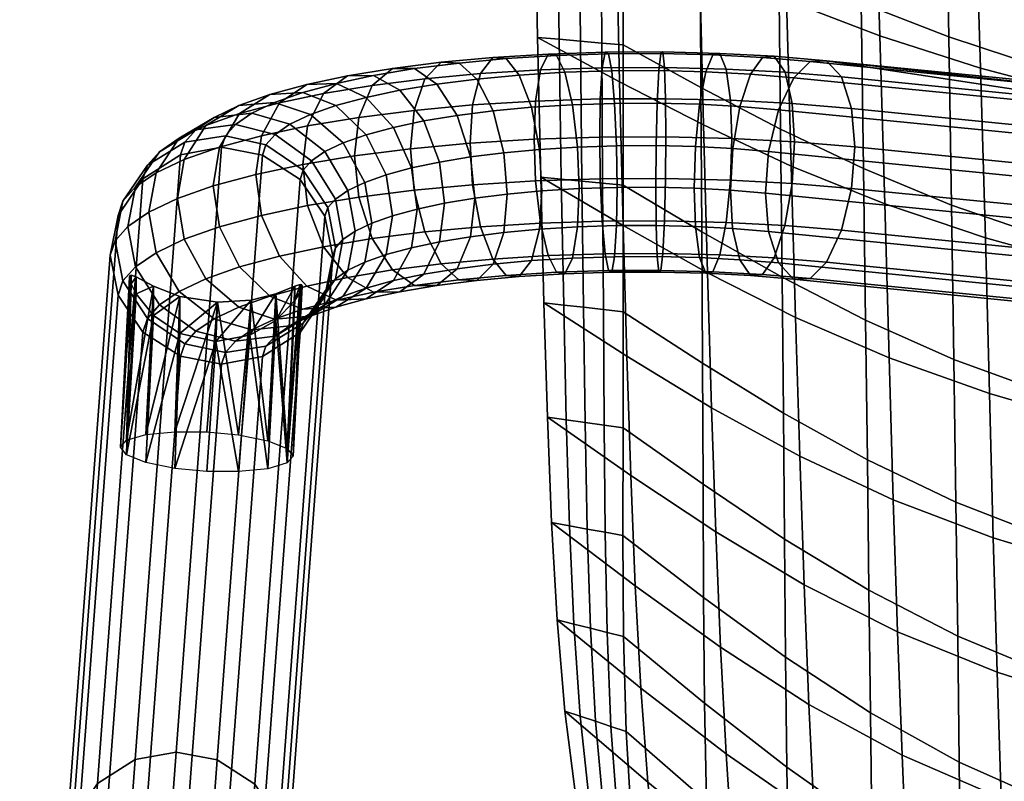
# Model space of a CAD drawing. Header units: millimetres. Extents: x -272 to 272, y -207 to 348.
# Tile 2 of 256: x -262 to -182, y -130 to -68. Entities that reach past the tile are written whole.
import ezdxf

# ---------------------------------------------------------------- set-up
doc = ezdxf.new("R2010")
doc.units = ezdxf.units.MM
for name, color, linetype in [('LDS nozky', 250, 'Continuous'), ('LDS podnoz', 7, 'Continuous'), ('LDS ram', 7, 'Continuous'), ('LDS ram lem', 7, 'Continuous')]:
    doc.layers.add(name, color=color, linetype=linetype)

msp = doc.modelspace()

# ---------------------------------------------------------------- meshes
at = {"layer": 'LDS nozky'}
mesh = msp.add_polyface(dxfattribs=at)
corners = [(-252.973, -88.739, 358.768), (-252.976, -89.453, 355.966), (-253.081, -89.141, 356.625), (-252.575, -88.887, 360.166), (-252.582, -90.24, 354.792), (-251.168, -92.004, 352.963), (-251.162, -89.641, 362.577), (-239.74, -89.629, 360.333), (-239.738, -90.8, 354.916), (-241.276, -92.396, 353.055), (-239.294, -90.089, 356.114), (-239.176, -89.511, 358.215), (-239.175, -89.815, 356.783), (-239.296, -89.487, 358.941), (-253.116, -88.912, 357.323), (-253.079, -88.778, 358.043), (-249.029, -90.454, 364.292), (-246.006, -90.932, 364.972), (-249.031, -93.455, 351.778), (-239.135, -89.619, 357.489), (-241.282, -90.249, 362.719), (-105.585, -88.708, 425.714), (-105.216, -88.541, 430.698), (-105.754, -85.863, 430.647), (-106.123, -86.031, 425.664), (-104.066, -90.978, 425.678), (-103.697, -90.81, 430.661), (-92.162, -86.031, 424.628), (-91.792, -85.863, 429.612), (-92.317, -88.54, 429.741), (-92.686, -88.708, 424.757), (-93.824, -90.81, 429.929), (-94.194, -90.978, 424.946), (-95.573, -86.093, 423.021), (-99.327, -86.115, 422.654), (-95.859, -84.672, 422.994), (-95.852, -87.515, 423.09), (-96.652, -88.72, 423.189), (-97.853, -89.525, 423.306), (-99.27, -89.808, 423.42), (-100.689, -89.525, 423.516), (-101.894, -88.72, 423.578), (-102.7, -87.515, 423.598), (-102.986, -86.093, 423.571), (-102.707, -84.672, 423.502), (-92.162, -86.031, 424.628), (-92.686, -88.708, 424.757), (-94.194, -90.978, 424.946), (-96.455, -92.494, 425.164), (-99.125, -93.027, 425.38), (-101.798, -92.495, 425.561), (-104.066, -90.978, 425.678), (-105.585, -88.708, 425.714), (-106.123, -86.031, 425.664)]
mesh.append_faces([[corners[k] for k in face] for face in [(0, 1, 2, 2), (1, 3, 4, 4), (5, 4, 6, 6), (7, 8, 9, 9), (10, 11, 12, 12), (8, 13, 10, 10), (2, 14, 15, 15), (2, 15, 0, 0), (1, 0, 3, 3), (6, 16, 5, 5), (17, 18, 16, 16), (4, 3, 6, 6), (19, 12, 11, 11), (11, 10, 13, 13), (7, 9, 20, 20), (13, 8, 7, 7), (21, 22, 23, 24), (25, 26, 22, 21), (27, 28, 29, 30), (30, 29, 31, 32), (33, 34, 35, 35), (36, 34, 33, 33), (37, 34, 36, 36), (38, 34, 37, 37), (39, 34, 38, 38), (40, 34, 39, 39), (41, 34, 40, 40), (42, 34, 41, 41), (43, 34, 42, 42), (44, 34, 43, 43), (33, 45, 46, 36), (37, 47, 48, 38), (36, 46, 47, 37), (38, 48, 49, 39), (40, 50, 51, 41), (42, 52, 53, 43), (41, 51, 52, 42), (50, 40, 39, 49)]])
mesh = msp.add_polyface(dxfattribs=at)
corners = [(-257.634, -151.629, 89.153), (-258.507, -164.837, 93.726), (-257.738, -151.317, 89.811), (-257.773, -151.088, 90.51), (-257.63, -150.914, 91.954), (-257.737, -150.954, 91.23), (-257.232, -151.063, 93.353), (-258.016, -164.275, 96.241), (-255.819, -151.817, 95.764), (-250.782, -156.287, 84.541), (-253.688, -155.63, 84.964), (-250.663, -153.107, 98.159), (-255.825, -154.18, 86.15), (-253.686, -152.63, 97.478), (-257.63, -150.914, 91.954), (-257.634, -151.629, 89.153), (-257.738, -151.317, 89.811), (-257.232, -151.063, 93.353), (-257.24, -152.416, 87.978), (-255.819, -151.817, 95.764), (-257.773, -151.088, 90.51), (-257.737, -150.954, 91.23), (-245.939, -152.424, 95.906), (-248.024, -155.779, 85.066), (-247.924, -152.932, 97.433), (-253.079, -88.778, 358.043), (-253.116, -88.912, 357.323), (-253.849, -102.661, 360.54), (-252.976, -89.453, 355.966), (-253.081, -89.141, 356.625), (-252.973, -88.739, 358.768), (-252.575, -88.887, 360.166), (-253.359, -102.099, 363.055), (-251.162, -89.641, 362.577), (-253.359, -103.273, 358.037), (-252.582, -90.24, 354.792), (-251.168, -92.004, 352.963), (-251.802, -101.637, 365.384), (-249.029, -90.454, 364.292), (-249.432, -101.402, 366.93), (-249.432, -104.367, 354.255), (-249.031, -93.455, 351.778), (-246.125, -94.111, 351.355), (-246.006, -90.932, 364.972), (-251.802, -103.892, 355.745), (-246.859, -104.609, 353.807), (-249.031, -93.455, 351.778), (-251.168, -92.004, 352.963), (-249.029, -90.454, 364.292)]
mesh.append_faces([[corners[k] for k in face] for face in [(0, 1, 2, 2), (2, 1, 3, 3), (1, 4, 5, 5), (6, 7, 8, 8), (9, 10, 11, 11), (10, 12, 13, 13), (14, 15, 16, 16), (15, 17, 18, 18), (12, 18, 19, 19), (16, 20, 21, 21), (16, 21, 14, 14), (15, 14, 17, 17), (19, 13, 12, 12), (11, 10, 13, 13), (18, 17, 19, 19), (22, 23, 24, 24), (9, 11, 24, 24), (25, 26, 27, 27), (28, 27, 29, 29), (29, 27, 26, 26), (27, 30, 25, 25), (31, 32, 33, 33), (31, 30, 32, 32), (34, 35, 36, 36), (35, 34, 28, 28), (37, 38, 33, 33), (38, 37, 39, 39), (40, 41, 42, 42), (32, 30, 27, 27), (37, 33, 32, 32), (43, 38, 39, 39), (27, 28, 34, 34), (34, 36, 44, 44), (41, 40, 44, 44), (42, 45, 40, 40), (36, 41, 44, 44), (46, 47, 48, 48)]])
mesh = msp.add_polyface(dxfattribs=at)
corners = [(-244.397, -151.804, 93.519), (-244.395, -152.976, 88.102), (-245.933, -154.572, 86.241), (-248.024, -155.779, 85.066), (-245.939, -152.424, 95.906), (-243.951, -152.265, 89.3), (-243.834, -151.687, 91.402), (-243.832, -151.99, 89.969), (-243.953, -151.662, 92.127), (-243.792, -151.795, 90.675), (-239.868, -103.368, 360.705), (-239.175, -89.815, 356.783), (-239.135, -89.619, 357.489), (-239.176, -89.511, 358.215), (-239.296, -89.487, 358.941), (-239.738, -90.8, 354.916), (-240.359, -103.93, 358.191), (-241.276, -92.396, 353.055), (-239.294, -90.089, 356.114), (-239.74, -89.629, 360.333), (-240.359, -102.756, 363.208), (-241.282, -90.249, 362.719), (-243.267, -90.756, 364.247), (-241.916, -102.137, 365.501), (-243.366, -93.603, 351.88), (-241.916, -104.392, 355.862), (-246.859, -104.609, 353.807), (-246.125, -94.111, 351.355), (-244.286, -104.627, 354.316), (-244.286, -101.662, 366.991), (-246.006, -90.932, 364.972), (-246.859, -101.42, 367.439), (-249.432, -101.402, 366.93), (-246.125, -94.111, 351.355), (-249.031, -93.455, 351.778), (-246.006, -90.932, 364.972), (-241.276, -92.396, 353.055), (-243.366, -93.603, 351.88), (-241.282, -90.249, 362.719), (-243.267, -90.756, 364.247), (-101.798, -92.495, 425.561), (-101.428, -92.327, 430.544), (-103.697, -90.81, 430.661), (-104.066, -90.978, 425.678), (-99.125, -93.027, 425.38), (-98.755, -92.859, 430.364), (-94.194, -90.978, 424.946), (-93.824, -90.81, 429.929), (-96.085, -92.327, 430.148), (-96.455, -92.494, 425.164)]
mesh.append_faces([[corners[k] for k in face] for face in [(0, 1, 2, 2), (2, 3, 4, 4), (5, 6, 7, 7), (1, 8, 5, 5), (9, 7, 6, 6), (6, 5, 8, 8), (0, 2, 4, 4), (8, 1, 0, 0), (10, 11, 12, 12), (10, 13, 14, 14), (12, 13, 10, 10), (15, 16, 17, 17), (18, 16, 15, 15), (19, 20, 14, 14), (20, 19, 21, 21), (22, 23, 21, 21), (11, 10, 18, 18), (24, 17, 25, 25), (20, 10, 14, 14), (26, 27, 28, 28), (25, 28, 24, 24), (25, 17, 16, 16), (16, 18, 10, 10), (23, 22, 29, 29), (22, 30, 29, 29), (20, 21, 23, 23), (31, 29, 30, 30), (32, 31, 30, 30), (28, 27, 24, 24), (33, 34, 35, 35), (36, 37, 38, 38), (33, 39, 37, 37), (38, 37, 39, 39), (33, 35, 39, 39), (40, 41, 42, 43), (44, 45, 41, 40), (46, 47, 48, 49), (49, 48, 45, 44)]])
at = {"layer": 'LDS podnoz'}
mesh = msp.add_polyface(dxfattribs=at)
corners = [(-225.521, -79.178, 448.318), (-225.18, -82.525, 448.552), (-227.621, -82.93, 446.814), (-228.024, -79.593, 446.536), (-222.816, -78.835, 449.792), (-222.542, -82.19, 449.989), (-223.687, -75.454, 450.858), (-226.604, -75.824, 449.268), (-225.013, -72.878, 453.079), (-228.252, -73.289, 451.314), (-223.717, -71.136, 460.558), (-222.648, -71.232, 457.361), (-226.452, -71.586, 455.842), (-227.892, -71.524, 458.891), (-224.702, -72.433, 463.826), (-229.218, -72.853, 462.022), (-219.948, -78.568, 450.938), (-219.744, -81.93, 451.107), (-220.594, -75.166, 452.093), (-221.579, -72.559, 454.451), (-219.228, -70.859, 461.75), (-218.557, -70.979, 458.447), (-219.845, -72.133, 465.115), (-220.251, -74.659, 467.718), (-225.348, -74.974, 466.365), (-220.379, -77.745, 469.073), (-225.552, -78.065, 467.699), (-220.251, -81.112, 469.222), (-225.349, -81.427, 467.868), (-219.846, -84.529, 468.002), (-224.702, -84.829, 466.713), (-216.736, -81.745, 451.905), (-216.864, -84.831, 453.259), (-219.948, -85.021, 452.441), (-216.864, -78.378, 451.756), (-217.269, -74.961, 452.975), (-217.887, -72.331, 455.431), (-214.621, -70.71, 462.389), (-214.36, -70.844, 459.029), (-214.862, -71.972, 465.806), (-215.02, -74.49, 468.444), (-215.07, -77.574, 469.809), (-215.021, -80.943, 469.947), (-214.863, -84.368, 468.694), (-213.65, -81.645, 452.333), (-213.7, -84.729, 453.698), (-213.7, -78.276, 452.195), (-213.857, -74.851, 453.449), (-214.098, -72.209, 455.956), (-209.709, -77.554, 469.896), (-209.738, -74.471, 468.529), (-209.738, -80.924, 470.032), (-209.83, -84.35, 468.775)]
mesh.append_faces([[corners[k] for k in face] for face in [(0, 1, 2, 3), (4, 5, 1, 0), (6, 4, 0, 7), (8, 6, 7, 9), (10, 11, 12, 13), (14, 10, 13, 15), (16, 17, 5, 4), (18, 16, 4, 6), (19, 18, 6, 8), (11, 19, 8, 12), (20, 21, 11, 10), (22, 20, 10, 14), (23, 22, 14, 24), (25, 23, 24, 26), (27, 25, 26, 28), (29, 27, 28, 30), (31, 32, 33, 17), (34, 31, 17, 16), (35, 34, 16, 18), (36, 35, 18, 19), (21, 36, 19, 11), (37, 38, 21, 20), (39, 37, 20, 22), (40, 39, 22, 23), (41, 40, 23, 25), (42, 41, 25, 27), (43, 42, 27, 29), (44, 45, 32, 31), (46, 44, 31, 34), (47, 46, 34, 35), (48, 47, 35, 36), (38, 48, 36, 21), (49, 50, 40, 41), (51, 49, 41, 42), (52, 51, 42, 43)]])
mesh = msp.add_polyface(dxfattribs=at)
corners = [(-209.968, -70.693, 462.464), (-210.12, -70.828, 459.098), (-214.36, -70.844, 459.029), (-214.621, -70.71, 462.389), (-209.829, -71.954, 465.887), (-214.862, -71.972, 465.806), (-209.738, -74.471, 468.529), (-215.02, -74.49, 468.444), (-210.533, -81.634, 452.383), (-210.504, -84.717, 453.75), (-213.7, -84.729, 453.698), (-213.65, -81.645, 452.333), (-210.504, -78.264, 452.247), (-213.7, -78.276, 452.195), (-210.412, -74.838, 453.504), (-213.857, -74.851, 453.449), (-210.272, -72.195, 456.018), (-214.098, -72.209, 455.956), (-205.342, -70.807, 461.975), (-205.905, -70.933, 458.652), (-204.825, -72.077, 465.358), (-204.485, -74.601, 467.974), (-204.378, -77.686, 469.332), (-209.709, -77.554, 469.896), (-204.485, -81.054, 469.477), (-209.738, -80.924, 470.032), (-204.826, -84.473, 468.246), (-209.83, -84.35, 468.775), (-207.433, -81.71, 452.056), (-207.326, -84.795, 453.414), (-207.326, -78.342, 451.911), (-206.985, -74.923, 453.142), (-206.467, -72.289, 455.616), (-200.95, -71.042, 460.969), (-201.902, -71.147, 457.735), (-200.073, -72.331, 464.27), (-199.497, -74.867, 466.831), (-199.316, -77.957, 468.172), (-199.498, -81.32, 468.335), (-200.074, -84.727, 467.157), (-204.49, -81.867, 451.382), (-204.309, -84.957, 452.723), (-204.308, -78.504, 451.219), (-203.732, -75.097, 452.397), (-202.854, -72.482, 454.788), (-196.714, -71.396, 459.453), (-198.042, -71.469, 456.354), (-201.652, -82.104, 450.366), (-201.399, -85.199, 451.682), (-200.594, -75.359, 451.274), (-201.398, -78.747, 450.178), (-199.371, -72.773, 453.542)]
mesh.append_faces([[corners[k] for k in face] for face in [(0, 1, 2, 3), (4, 0, 3, 5), (6, 4, 5, 7), (8, 9, 10, 11), (12, 8, 11, 13), (14, 12, 13, 15), (16, 14, 15, 17), (1, 16, 17, 2), (18, 19, 1, 0), (20, 18, 0, 4), (21, 20, 4, 6), (22, 21, 6, 23), (24, 22, 23, 25), (26, 24, 25, 27), (28, 29, 9, 8), (30, 28, 8, 12), (31, 30, 12, 14), (32, 31, 14, 16), (19, 32, 16, 1), (33, 34, 19, 18), (35, 33, 18, 20), (36, 35, 20, 21), (37, 36, 21, 22), (38, 37, 22, 24), (39, 38, 24, 26), (40, 41, 29, 28), (42, 40, 28, 30), (43, 42, 30, 31), (44, 43, 31, 32), (34, 44, 32, 19), (33, 45, 46, 34), (40, 47, 48, 41), (43, 49, 50, 42), (34, 46, 51, 44), (44, 51, 49, 43), (42, 50, 47, 40)]])
mesh = msp.add_polyface(dxfattribs=at)
corners = [(-238.391, -79.495, 433.511), (-236.454, -82.583, 433.703), (-237.065, -83.272, 430.744), (-239.05, -80.238, 430.32), (-237.302, -78.753, 436.695), (-235.444, -81.895, 436.657), (-234.064, -81.24, 439.465), (-233.513, -84.537, 439.917), (-234.858, -85.175, 437.178), (-235.815, -78.047, 439.723), (-238.48, -75.758, 440.716), (-240.131, -76.542, 437.353), (-232.337, -80.63, 442.084), (-231.827, -83.941, 442.472), (-233.952, -77.389, 442.547), (-236.411, -75.028, 443.851), (-230.288, -80.073, 444.474), (-229.829, -83.399, 444.802), (-231.743, -76.789, 445.124), (-233.959, -74.361, 446.712), (-236.364, -73.229, 448.787), (-239.081, -73.967, 445.617), (-235.474, -72.628, 454.152), (-233.361, -72.592, 451.523), (-238.769, -73.328, 451.149), (-237.42, -74.047, 456.895), (-240.985, -74.803, 453.647), (-228.024, -79.593, 446.536), (-227.621, -82.93, 446.814), (-229.302, -76.271, 447.348), (-231.248, -73.786, 449.182), (-231.831, -72.024, 456.745), (-230.041, -72.041, 453.886), (-233.479, -73.393, 459.701), (-234.561, -75.982, 462.035), (-238.698, -76.668, 459.091), (-234.903, -79.088, 463.305), (-239.101, -79.784, 460.316), (-234.562, -82.435, 463.539), (-238.698, -83.121, 460.594), (-226.604, -75.824, 449.268), (-225.521, -79.178, 448.318), (-228.252, -73.289, 451.314), (-227.892, -71.524, 458.891), (-226.452, -71.586, 455.842), (-229.218, -72.853, 462.022), (-230.089, -75.415, 464.472), (-230.364, -78.512, 465.778), (-230.09, -81.868, 465.975), (-225.013, -72.878, 453.079), (-225.348, -74.974, 466.365), (-224.702, -72.433, 463.826), (-225.552, -78.065, 467.699), (-225.349, -81.427, 467.868), (-224.702, -84.829, 466.713), (-229.219, -85.249, 464.909)]
mesh.append_faces([[corners[k] for k in face] for face in [(0, 1, 2, 3), (4, 5, 1, 0), (6, 7, 8, 5), (9, 6, 5, 4), (10, 9, 4, 11), (12, 13, 7, 6), (14, 12, 6, 9), (15, 14, 9, 10), (16, 17, 13, 12), (18, 16, 12, 14), (19, 18, 14, 15), (20, 19, 15, 21), (22, 23, 20, 24), (25, 22, 24, 26), (27, 28, 17, 16), (29, 27, 16, 18), (30, 29, 18, 19), (23, 30, 19, 20), (31, 32, 23, 22), (33, 31, 22, 25), (34, 33, 25, 35), (36, 34, 35, 37), (38, 36, 37, 39), (40, 41, 27, 29), (42, 40, 29, 30), (32, 42, 30, 23), (43, 44, 32, 31), (45, 43, 31, 33), (46, 45, 33, 34), (47, 46, 34, 36), (48, 47, 36, 38), (44, 49, 42, 32), (50, 51, 45, 46), (52, 50, 46, 47), (53, 52, 47, 48), (54, 53, 48, 55)]])
mesh = msp.add_polyface(dxfattribs=at)
corners = [(-199.497, -74.867, 466.831), (-194.687, -75.269, 465.111), (-195.491, -72.714, 462.63), (-200.073, -72.331, 464.27), (-196.714, -71.396, 459.453), (-200.95, -71.042, 460.969), (-199.498, -81.32, 468.335), (-194.688, -81.722, 466.614), (-194.434, -78.364, 466.426), (-199.316, -77.957, 468.172), (-200.074, -84.727, 467.157), (-195.492, -85.11, 465.518), (-176.678, -73.593, 447.247), (-198.042, -71.469, 456.354), (-174.127, -74.838, 453.523), (-173.07, -80.488, 457.319), (-173.323, -77.393, 456.003), (-173.324, -83.846, 457.507), (-174.128, -87.234, 456.411), (-198.044, -89, 460.438), (-176.68, -91.123, 451.331), (-175.352, -89.82, 454.143), (-196.716, -87.696, 463.25), (-199.373, -89.072, 457.339), (-178.009, -91.196, 448.232), (-201.399, -85.199, 451.682), (-180.035, -87.323, 442.575), (-179.232, -89.879, 445.055), (-200.596, -87.755, 454.162), (-201.652, -82.104, 450.366), (-180.288, -84.228, 441.259), (-153.988, -91.944, 445.036), (-152.764, -89.358, 447.304), (-155.316, -93.247, 442.224), (-201.398, -78.747, 450.178), (-180.034, -80.871, 441.071), (-200.594, -75.359, 451.274), (-179.23, -77.483, 442.167), (-178.007, -74.897, 444.435), (-199.371, -72.773, 453.542), (-157.868, -92.003, 435.948), (-156.645, -93.32, 439.125), (-158.924, -86.352, 432.152), (-158.671, -89.448, 433.468), (-158.671, -82.995, 431.964), (-156.643, -77.021, 435.328), (-157.867, -79.607, 433.06), (-155.314, -75.717, 438.14), (-175.35, -73.52, 450.346), (-153.986, -75.644, 441.239)]
mesh.append_faces([[corners[k] for k in face] for face in [(0, 1, 2, 3), (3, 2, 4, 5), (6, 7, 8, 9), (10, 11, 7, 6), (9, 8, 1, 0), (12, 13, 4, 4), (14, 4, 2, 2), (8, 15, 16, 1), (7, 17, 15, 8), (1, 16, 14, 2), (11, 18, 17, 7), (19, 20, 21, 22), (23, 24, 20, 19), (25, 26, 27, 28), (29, 30, 26, 25), (28, 27, 24, 23), (21, 31, 32, 18), (20, 33, 31, 21), (34, 35, 30, 29), (36, 37, 35, 34), (13, 12, 38, 39), (39, 38, 37, 36), (22, 21, 18, 11), (27, 40, 41, 24), (33, 20, 24, 41), (30, 42, 43, 26), (35, 44, 42, 30), (38, 45, 46, 37), (12, 47, 45, 38), (37, 46, 44, 35), (26, 43, 40, 27), (12, 4, 48, 48), (12, 48, 49, 49), (14, 48, 4, 4), (14, 49, 48, 48)]])
mesh = msp.add_polyface(dxfattribs=at)
corners = [(-247.745, -76.98, 435.47), (-244.543, -76.558, 434.5), (-245.353, -77.472, 430.574), (-248.635, -77.984, 431.161), (-250.694, -78.755, 436.686), (-251.657, -79.841, 432.025), (-252.632, -81.61, 437.878), (-253.642, -82.75, 432.986), (-241.34, -77.366, 433.817), (-238.391, -79.495, 433.511), (-239.05, -80.238, 430.32), (-242.072, -78.191, 430.274), (-246.275, -75.979, 439.77), (-243.203, -75.645, 438.418), (-249.104, -77.671, 441.337), (-250.962, -80.472, 442.76), (-251.548, -83.645, 443.743), (-253.242, -84.8, 438.788), (-240.131, -76.542, 437.353), (-237.302, -78.753, 436.695), (-244.267, -75.026, 443.858), (-241.373, -74.777, 442.143), (-246.932, -76.641, 445.76), (-248.682, -79.391, 447.402), (-249.234, -82.547, 448.454), (-238.48, -75.758, 440.716), (-241.752, -74.138, 447.67), (-239.081, -73.967, 445.617), (-244.211, -75.68, 449.884), (-245.826, -78.382, 451.732), (-246.336, -81.524, 452.847), (-236.411, -75.028, 443.851), (-238.769, -73.328, 451.149), (-236.364, -73.229, 448.787), (-240.985, -74.803, 453.647), (-242.44, -77.462, 455.681), (-242.899, -80.59, 456.856), (-242.44, -83.915, 457.185), (-245.827, -84.835, 453.235), (-238.698, -76.668, 459.091), (-237.42, -74.047, 456.895), (-239.101, -79.784, 460.316), (-238.698, -83.121, 460.594), (-248.984, -79.005, 426.78), (-245.672, -78.403, 426.581), (-254.039, -83.909, 428.011), (-252.035, -80.946, 427.285), (-239.309, -80.995, 427.074), (-237.065, -83.272, 430.744), (-237.305, -83.974, 427.734), (-242.36, -79.031, 426.67)]
mesh.append_faces([[corners[k] for k in face] for face in [(0, 1, 2, 3), (4, 0, 3, 5), (6, 4, 5, 7), (8, 9, 10, 11), (1, 8, 11, 2), (12, 13, 1, 0), (14, 12, 0, 4), (15, 14, 4, 6), (16, 15, 6, 17), (18, 19, 9, 8), (13, 18, 8, 1), (20, 21, 13, 12), (22, 20, 12, 14), (23, 22, 14, 15), (24, 23, 15, 16), (21, 25, 18, 13), (26, 27, 21, 20), (28, 26, 20, 22), (29, 28, 22, 23), (30, 29, 23, 24), (27, 31, 25, 21), (32, 33, 27, 26), (34, 32, 26, 28), (35, 34, 28, 29), (36, 35, 29, 30), (37, 36, 30, 38), (39, 40, 34, 35), (41, 39, 35, 36), (42, 41, 36, 37), (43, 3, 2, 44), (45, 7, 5, 46), (46, 5, 3, 43), (47, 10, 48, 49), (44, 2, 11, 50), (50, 11, 10, 47)]])
mesh = msp.add_polyface(dxfattribs=at)
corners = [(-252.648, -127.922, 216.868), (-249.336, -127.319, 216.669), (-253, -176.235, 6.757), (-256.312, -176.838, 6.956), (-255.699, -129.862, 217.373), (-259.363, -178.778, 7.461), (-257.703, -132.825, 218.099), (-261.367, -181.741, 8.187), (-258.335, -136.049, 218.861), (-261.999, -184.965, 8.949), (-257.703, -139.278, 219.602), (-261.367, -188.194, 9.69), (-255.699, -142.257, 220.262), (-259.363, -191.173, 10.35), (-252.648, -144.221, 220.666), (-256.312, -193.137, 10.754), (-249.336, -144.849, 220.755), (-253, -193.765, 10.843), (-246.024, -144.247, 220.556), (-249.688, -193.162, 10.644), (-242.973, -142.307, 220.051), (-246.637, -191.222, 10.139), (-240.969, -139.343, 219.325), (-244.633, -188.259, 9.413), (-240.337, -136.119, 218.563), (-244.001, -185.035, 8.651), (-240.969, -132.89, 217.822), (-244.633, -181.806, 7.91), (-242.973, -129.911, 217.162), (-246.637, -178.827, 7.25), (-246.024, -127.947, 216.758), (-249.688, -176.863, 6.846), (-248.984, -79.005, 426.78), (-245.672, -78.403, 426.581), (-254.039, -83.909, 428.011), (-252.035, -80.946, 427.285), (-254.039, -90.362, 429.514), (-254.671, -87.133, 428.773), (-248.984, -95.305, 430.578), (-252.035, -93.341, 430.174), (-242.36, -95.331, 430.468), (-245.672, -95.933, 430.667), (-237.305, -90.427, 429.237), (-239.309, -93.391, 429.963), (-237.305, -83.974, 427.734), (-236.673, -87.203, 428.475), (-242.36, -79.031, 426.67), (-239.309, -80.995, 427.074), (-241.34, -93.665, 437.615), (-244.543, -94.088, 438.585), (-245.353, -95.003, 434.659), (-242.072, -94.491, 434.072), (-248.635, -94.284, 434.96)]
mesh.append_faces([[corners[k] for k in face] for face in [(0, 1, 2, 3), (4, 0, 3, 5), (6, 4, 5, 7), (8, 6, 7, 9), (10, 8, 9, 11), (12, 10, 11, 13), (14, 12, 13, 15), (16, 14, 15, 17), (18, 16, 17, 19), (20, 18, 19, 21), (22, 20, 21, 23), (24, 22, 23, 25), (26, 24, 25, 27), (28, 26, 27, 29), (30, 28, 29, 31), (1, 30, 31, 2), (0, 32, 33, 1), (6, 34, 35, 4), (4, 35, 32, 0), (10, 36, 37, 8), (14, 38, 39, 12), (12, 39, 36, 10), (8, 37, 34, 6), (18, 40, 41, 16), (22, 42, 43, 20), (20, 43, 40, 18), (26, 44, 45, 24), (30, 46, 47, 28), (1, 33, 46, 30), (28, 47, 44, 26), (24, 45, 42, 22), (16, 41, 38, 14), (48, 49, 50, 51), (41, 50, 52, 38), (40, 51, 50, 41)]])
mesh = msp.add_polyface(dxfattribs=at)
corners = [(-253.242, -84.8, 438.788), (-252.632, -81.61, 437.878), (-253.642, -82.75, 432.986), (-254.268, -85.957, 433.823), (-252.632, -88.063, 439.382), (-253.642, -89.203, 434.49), (-235.843, -85.846, 434.298), (-236.454, -89.036, 435.207), (-237.065, -89.725, 432.247), (-236.439, -86.519, 431.411), (-236.454, -82.583, 433.703), (-237.065, -83.272, 430.744), (-250.962, -86.925, 444.264), (-251.548, -83.645, 443.743), (-234.858, -85.175, 437.178), (-235.444, -88.348, 438.16), (-235.444, -81.895, 436.657), (-248.682, -85.844, 448.906), (-249.234, -82.547, 448.454), (-246.932, -89.037, 448.648), (-249.104, -90.067, 444.225), (-233.513, -84.537, 439.917), (-234.065, -87.693, 440.969), (-245.827, -84.835, 453.235), (-246.336, -81.524, 452.847), (-244.211, -88.076, 452.772), (-232.337, -87.083, 443.588), (-233.952, -89.785, 445.435), (-235.815, -90.443, 442.611), (-231.827, -83.941, 442.472), (-240.985, -87.199, 456.535), (-242.44, -83.915, 457.185), (-238.77, -89.627, 454.947), (-241.752, -90.438, 451.468), (-230.288, -86.526, 445.977), (-231.743, -89.185, 448.012), (-229.829, -83.399, 444.802), (-237.42, -86.443, 459.783), (-238.698, -83.121, 460.594), (-235.474, -88.928, 457.949), (-228.024, -86.046, 448.04), (-229.303, -88.667, 450.235), (-227.621, -82.93, 446.814), (-233.479, -85.789, 462.588), (-234.562, -82.435, 463.539), (-231.831, -88.324, 460.542), (-225.522, -85.631, 449.821), (-226.604, -88.22, 452.156), (-225.18, -82.525, 448.552), (-229.219, -85.249, 464.909), (-230.09, -81.868, 465.975), (-227.893, -87.824, 462.688), (-226.453, -89.117, 459.925), (-230.042, -89.572, 457.97), (-223.687, -87.85, 453.745), (-225.014, -89.178, 456.876), (-228.252, -89.589, 455.112), (-223.718, -87.436, 464.355), (-224.702, -84.829, 466.713), (-254.039, -90.362, 429.514), (-254.671, -87.133, 428.773), (-254.039, -83.909, 428.011), (-236.673, -87.203, 428.475), (-237.305, -90.427, 429.237), (-237.305, -83.974, 427.734)]
mesh.append_faces([[corners[k] for k in face] for face in [(0, 1, 2, 3), (4, 0, 3, 5), (6, 7, 8, 9), (10, 6, 9, 11), (12, 13, 0, 4), (14, 15, 7, 6), (16, 14, 6, 10), (17, 18, 13, 12), (19, 17, 12, 20), (21, 22, 15, 14), (23, 24, 18, 17), (25, 23, 17, 19), (26, 27, 28, 22), (29, 26, 22, 21), (30, 31, 23, 25), (32, 30, 25, 33), (34, 35, 27, 26), (36, 34, 26, 29), (37, 38, 31, 30), (39, 37, 30, 32), (40, 41, 35, 34), (42, 40, 34, 36), (43, 44, 38, 37), (45, 43, 37, 39), (46, 47, 41, 40), (48, 46, 40, 42), (49, 50, 44, 43), (51, 49, 43, 45), (52, 51, 45, 53), (54, 55, 56, 47), (57, 58, 49, 51), (59, 5, 3, 60), (60, 3, 2, 61), (62, 9, 8, 63), (64, 11, 9, 62)]])
mesh = msp.add_polyface(dxfattribs=at)
corners = [(-222.816, -85.288, 451.295), (-223.687, -87.85, 453.745), (-226.604, -88.22, 452.156), (-225.522, -85.631, 449.821), (-222.542, -82.19, 449.989), (-225.18, -82.525, 448.552), (-222.649, -88.763, 461.445), (-223.718, -87.436, 464.355), (-227.893, -87.824, 462.688), (-226.453, -89.117, 459.925), (-220.595, -87.562, 454.98), (-221.58, -88.859, 458.248), (-225.014, -89.178, 456.876), (-219.948, -85.021, 452.441), (-219.744, -81.93, 451.107), (-219.229, -87.159, 465.547), (-219.846, -84.529, 468.002), (-224.702, -84.829, 466.713), (-218.558, -88.51, 462.531), (-217.888, -88.631, 459.228), (-217.27, -87.357, 455.863), (-216.864, -84.831, 453.259), (-214.622, -87.01, 466.186), (-214.863, -84.368, 468.694), (-214.361, -88.375, 463.113), (-214.099, -88.509, 459.753), (-213.858, -87.247, 456.336), (-213.7, -84.729, 453.698), (-209.97, -86.993, 466.261), (-209.83, -84.35, 468.775), (-210.122, -88.359, 463.181), (-210.273, -88.495, 459.815), (-210.413, -87.234, 456.392), (-210.504, -84.717, 453.75), (-205.344, -87.107, 465.772), (-204.826, -84.473, 468.246), (-205.906, -88.463, 462.736), (-206.469, -88.589, 459.413), (-206.986, -87.319, 456.03), (-207.326, -84.795, 453.414), (-200.952, -87.342, 464.766), (-200.074, -84.727, 467.157), (-201.904, -88.677, 461.819), (-202.856, -88.782, 458.585), (-203.733, -87.493, 455.284), (-204.309, -84.957, 452.723), (-196.716, -87.696, 463.25), (-195.492, -85.11, 465.518), (-198.044, -89, 460.438), (-200.596, -87.755, 454.162), (-199.373, -89.072, 457.339), (-201.399, -85.199, 451.682)]
mesh.append_faces([[corners[k] for k in face] for face in [(0, 1, 2, 3), (4, 0, 3, 5), (6, 7, 8, 9), (10, 11, 12, 1), (13, 10, 1, 0), (14, 13, 0, 4), (15, 16, 17, 7), (18, 15, 7, 6), (19, 18, 6, 11), (20, 19, 11, 10), (21, 20, 10, 13), (22, 23, 16, 15), (24, 22, 15, 18), (25, 24, 18, 19), (26, 25, 19, 20), (27, 26, 20, 21), (28, 29, 23, 22), (30, 28, 22, 24), (31, 30, 24, 25), (32, 31, 25, 26), (33, 32, 26, 27), (34, 35, 29, 28), (36, 34, 28, 30), (37, 36, 30, 31), (38, 37, 31, 32), (39, 38, 32, 33), (40, 41, 35, 34), (42, 40, 34, 36), (43, 42, 36, 37), (44, 43, 37, 38), (45, 44, 38, 39), (40, 46, 47, 41), (42, 48, 46, 40), (44, 49, 50, 43), (45, 51, 49, 44), (43, 50, 48, 42)]])
mesh = msp.add_polyface(dxfattribs=at)
corners = [(-250.694, -91.151, 439.574), (-252.632, -88.063, 439.382), (-253.642, -89.203, 434.49), (-251.657, -92.237, 434.914), (-247.745, -93.28, 439.268), (-248.635, -94.284, 434.96), (-244.543, -94.088, 438.585), (-245.353, -95.003, 434.659), (-238.391, -91.891, 436.399), (-241.34, -93.665, 437.615), (-242.072, -94.491, 434.072), (-239.05, -92.634, 433.208), (-236.454, -89.036, 435.207), (-237.065, -89.725, 432.247), (-249.104, -90.067, 444.225), (-250.962, -86.925, 444.264), (-246.275, -92.278, 443.567), (-243.203, -93.175, 442.503), (-240.131, -92.841, 441.151), (-237.302, -91.149, 439.584), (-235.444, -88.348, 438.16), (-244.267, -91.326, 447.655), (-246.932, -89.037, 448.648), (-241.374, -92.307, 446.228), (-238.48, -92.058, 444.513), (-235.815, -90.443, 442.611), (-234.065, -87.693, 440.969), (-241.752, -90.438, 451.468), (-244.211, -88.076, 452.772), (-239.082, -91.498, 449.702), (-236.412, -91.328, 447.649), (-233.952, -89.785, 445.435), (-236.364, -90.76, 452.871), (-238.77, -89.627, 454.947), (-233.959, -90.661, 450.51), (-231.743, -89.185, 448.012), (-233.362, -90.122, 455.607), (-235.474, -88.928, 457.949), (-231.249, -90.086, 452.979), (-229.303, -88.667, 450.235), (-230.042, -89.572, 457.97), (-231.831, -88.324, 460.542), (-228.252, -89.589, 455.112), (-226.604, -88.22, 452.156), (-225.014, -89.178, 456.876), (-226.453, -89.117, 459.925), (-221.58, -88.859, 458.248), (-222.649, -88.763, 461.445), (-248.984, -95.305, 430.578), (-252.035, -93.341, 430.174), (-254.039, -90.362, 429.514), (-239.309, -93.391, 429.963), (-242.36, -95.331, 430.468), (-237.305, -90.427, 429.237)]
mesh.append_faces([[corners[k] for k in face] for face in [(0, 1, 2, 3), (4, 0, 3, 5), (6, 4, 5, 7), (8, 9, 10, 11), (12, 8, 11, 13), (14, 15, 1, 0), (16, 14, 0, 4), (17, 16, 4, 6), (18, 17, 6, 9), (19, 18, 9, 8), (20, 19, 8, 12), (21, 22, 14, 16), (23, 21, 16, 17), (24, 23, 17, 18), (25, 24, 18, 19), (26, 25, 19, 20), (27, 28, 22, 21), (29, 27, 21, 23), (30, 29, 23, 24), (31, 30, 24, 25), (32, 33, 27, 29), (34, 32, 29, 30), (35, 34, 30, 31), (36, 37, 33, 32), (38, 36, 32, 34), (39, 38, 34, 35), (40, 41, 37, 36), (42, 40, 36, 38), (43, 42, 38, 39), (44, 45, 40, 42), (46, 47, 45, 44), (48, 5, 3, 49), (49, 3, 2, 50), (51, 11, 10, 52), (53, 13, 11, 51)]])
at = {"layer": 'LDS ram'}
mesh = msp.add_polyface(dxfattribs=at)
corners = [(-153.448, -116.55, 466.79), (-153.516, -104.563, 466.595), (-162.249, -102.815, 469.044), (-162.149, -114.734, 469.174), (-153.635, -91.694, 466.389), (-162.4, -90.015, 468.911), (-153.831, -77.729, 466.163), (-162.625, -76.127, 468.766), (-170.695, -100.751, 471.859), (-170.562, -112.592, 471.914), (-170.872, -88.021, 471.812), (-171.113, -74.206, 471.763), (-178.774, -98.34, 475.043), (-178.617, -110.069, 475.011), (-178.967, -85.709, 475.093), (-179.208, -71.983, 475.154), (-178.482, -121.086, 475.005), (-186.246, -107.108, 478.467), (-186.101, -117.926, 478.371), (-186.409, -95.553, 478.596), (-186.599, -83.072, 478.755), (-186.823, -69.476, 478.941), (-154.514, -46.375, 465.64), (-163.366, -44.932, 468.436), (-162.945, -61.029, 468.603), (-154.124, -62.545, 465.909), (-171.857, -43.151, 471.667), (-171.437, -59.185, 471.708), (-179.515, -57.047, 475.226), (-187.095, -54.654, 479.154), (-144.757, -79.011, 463.944), (-144.6, -93.075, 464.238), (-144.512, -106.031, 464.505), (-144.469, -118.097, 464.754), (-145.326, -47.445, 463.267), (-145, -63.716, 463.617), (-200.021, -119.634, 485.737), (-200.109, -110.083, 486.03), (-206.703, -105.653, 490.163), (-206.66, -114.801, 489.751), (-213.18, -101.078, 494.383), (-213.188, -109.801, 493.848), (-193.411, -103.685, 482.268), (-193.28, -114.222, 482.07), (-193.556, -92.383, 482.505), (-193.721, -80.122, 482.784), (-193.909, -66.71, 483.106), (-200.204, -99.894, 486.339), (-200.311, -88.908, 486.692), (-200.432, -76.926, 487.1), (-200.569, -63.745, 487.569), (-206.749, -95.856, 490.589), (-206.805, -85.231, 491.065), (-206.871, -73.565, 491.607), (-206.945, -60.647, 492.229), (-213.169, -91.695, 494.93), (-213.168, -81.452, 495.531), (-213.172, -70.123, 496.21), (-213.179, -57.482, 496.988), (-194.129, -52.044, 483.477), (-200.726, -49.27, 488.109), (-207.031, -46.386, 492.946)]
mesh.append_faces([[corners[k] for k in face] for face in [(0, 1, 2, 3), (1, 4, 5, 2), (4, 6, 7, 5), (3, 2, 8, 9), (2, 5, 10, 8), (5, 7, 11, 10), (9, 8, 12, 13), (8, 10, 14, 12), (10, 11, 15, 14), (16, 13, 17, 18), (13, 12, 19, 17), (12, 14, 20, 19), (14, 15, 21, 20), (22, 23, 24, 25), (23, 26, 27, 24), (25, 24, 7, 6), (24, 27, 11, 7), (27, 28, 15, 11), (28, 29, 21, 15), (30, 6, 4, 31), (31, 4, 1, 32), (32, 1, 0, 33), (34, 22, 25, 35), (35, 25, 6, 30), (36, 37, 38, 39), (39, 38, 40, 41), (18, 17, 42, 43), (17, 19, 44, 42), (19, 20, 45, 44), (20, 21, 46, 45), (43, 42, 47, 37), (42, 44, 48, 47), (44, 45, 49, 48), (45, 46, 50, 49), (37, 47, 51, 38), (47, 48, 52, 51), (48, 49, 53, 52), (49, 50, 54, 53), (38, 51, 55, 40), (51, 52, 56, 55), (52, 53, 57, 56), (53, 54, 58, 57), (21, 29, 59, 46), (46, 59, 60, 50), (50, 60, 61, 54)]])
mesh = msp.add_polyface(dxfattribs=at)
corners = [(-182.912, -120.843, 463.949), (-190.969, -117.591, 467.494), (-191.314, -106.92, 467.672), (-183.22, -109.974, 464.02), (-156.478, -116.648, 455.257), (-165.707, -114.78, 457.803), (-165.915, -102.939, 457.708), (-156.636, -104.743, 455.087), (-174.653, -112.574, 460.727), (-174.913, -100.81, 460.721), (-183.527, -98.32, 464.116), (-191.65, -95.438, 467.882), (-166.168, -90.17, 457.614), (-156.841, -91.906, 454.909), (-175.212, -88.109, 460.726), (-183.86, -85.715, 464.234), (-192.001, -82.982, 468.127), (-166.499, -76.29, 457.512), (-157.126, -77.95, 454.713), (-175.578, -74.299, 460.736), (-184.248, -71.992, 464.372), (-192.392, -69.386, 468.407), (-158.014, -46.603, 454.268), (-157.517, -62.771, 454.495), (-166.935, -61.196, 457.4), (-167.488, -45.098, 457.295), (-176.041, -59.279, 460.751), (-184.717, -57.055, 464.533), (-192.847, -54.559, 468.732), (-147.513, -79.281, 452.338), (-147.28, -93.336, 452.611), (-147.118, -106.258, 452.859), (-146.999, -118.24, 453.092), (-148.252, -47.724, 451.714), (-147.838, -63.992, 452.035), (-211.737, -122.131, 478.607), (-218.505, -116.63, 482.68), (-218.956, -108.744, 483.451), (-212.186, -113.875, 479.221), (-205.288, -118.836, 475.072), (-212.552, -104.95, 479.771), (-205.672, -109.513, 475.483), (-219.297, -100.237, 484.143), (-198.523, -113.777, 471.362), (-198.879, -103.385, 471.66), (-206.017, -99.467, 475.91), (-212.872, -95.293, 480.335), (-219.585, -90.991, 484.847), (-199.219, -92.155, 471.996), (-206.342, -88.553, 476.382), (-213.167, -84.738, 480.947), (-219.843, -80.817, 485.604), (-199.566, -79.917, 472.379), (-206.665, -76.592, 476.912), (-213.454, -73.094, 481.631), (-220.087, -69.509, 486.444), (-199.939, -66.503, 472.816), (-207.004, -63.408, 477.516), (-213.748, -60.17, 482.409), (-220.331, -56.861, 487.399), (-200.362, -51.829, 473.32), (-207.381, -48.921, 478.21), (-214.069, -45.893, 483.301)]
mesh.append_faces([[corners[k] for k in face] for face in [(0, 1, 2, 3), (4, 5, 6, 7), (5, 8, 9, 6), (8, 3, 10, 9), (3, 2, 11, 10), (7, 6, 12, 13), (6, 9, 14, 12), (9, 10, 15, 14), (10, 11, 16, 15), (13, 12, 17, 18), (12, 14, 19, 17), (14, 15, 20, 19), (15, 16, 21, 20), (22, 23, 24, 25), (23, 18, 17, 24), (24, 17, 19, 26), (26, 19, 20, 27), (27, 20, 21, 28), (29, 30, 13, 18), (30, 31, 7, 13), (31, 32, 4, 7), (33, 34, 23, 22), (34, 29, 18, 23), (35, 36, 37, 38), (39, 38, 40, 41), (38, 37, 42, 40), (1, 43, 44, 2), (43, 41, 45, 44), (41, 40, 46, 45), (40, 42, 47, 46), (2, 44, 48, 11), (44, 45, 49, 48), (45, 46, 50, 49), (46, 47, 51, 50), (11, 48, 52, 16), (48, 49, 53, 52), (49, 50, 54, 53), (50, 51, 55, 54), (16, 52, 56, 21), (52, 53, 57, 56), (53, 54, 58, 57), (54, 55, 59, 58), (21, 56, 60, 28), (56, 57, 61, 60), (57, 58, 62, 61)]])
mesh = msp.add_polyface(dxfattribs=at)
corners = [(-174.399, -123.577, 460.75), (-182.912, -120.843, 463.949), (-183.22, -109.974, 464.02), (-174.653, -112.574, 460.727), (-180.292, -177.033, 460.002), (-187.751, -173.366, 462.574), (-188.156, -168.833, 463.67), (-180.593, -172.643, 460.958), (-172.418, -176.03, 458.358), (-180.899, -167.943, 461.853), (-172.692, -171.341, 459.167), (-188.562, -164.016, 464.704), (-181.214, -162.623, 462.628), (-172.97, -166.004, 459.856), (-188.97, -158.632, 465.613), (-181.542, -156.373, 463.222), (-173.255, -159.693, 460.366), (-189.382, -152.396, 466.333), (-181.886, -148.962, 463.597), (-173.547, -152.167, 460.657), (-189.795, -145.092, 466.824), (-182.237, -140.465, 463.799), (-173.841, -143.521, 460.775), (-190.204, -136.775, 467.134), (-182.583, -131.041, 463.894), (-174.128, -133.932, 460.784), (-190.598, -127.567, 467.334), (-190.969, -117.591, 467.494), (-194.369, -169.379, 465.147), (-194.997, -164.576, 466.449), (-200.106, -165.05, 467.691), (-201.15, -159.917, 469.262), (-204.946, -160.351, 470.182), (-206.711, -154.929, 472.082), (-208.877, -155.256, 472.595), (-211.911, -149.747, 474.899), (-195.61, -159.526, 467.683), (-202.127, -154.572, 470.752), (-208.252, -149.29, 473.878), (-214.175, -143.841, 477.031), (-196.193, -153.983, 468.779), (-202.982, -148.806, 472.084), (-209.477, -143.275, 475.48), (-215.824, -137.566, 478.922), (-196.739, -147.703, 469.671), (-203.711, -142.437, 473.184), (-210.426, -136.789, 476.814), (-217.012, -130.95, 480.503), (-197.245, -140.497, 470.313), (-204.327, -135.321, 474.006), (-211.164, -129.756, 477.835), (-217.879, -123.998, 481.731), (-197.709, -132.39, 470.759), (-204.846, -127.446, 474.608), (-211.737, -122.131, 478.607), (-218.505, -116.63, 482.68), (-198.135, -123.457, 471.083), (-205.288, -118.836, 475.072), (-212.186, -113.875, 479.221), (-198.523, -113.777, 471.362), (-205.672, -109.513, 475.483)]
mesh.append_faces([[corners[k] for k in face] for face in [(0, 1, 2, 3), (4, 5, 6, 7), (8, 7, 9, 10), (7, 6, 11, 9), (10, 9, 12, 13), (9, 11, 14, 12), (13, 12, 15, 16), (12, 14, 17, 15), (16, 15, 18, 19), (15, 17, 20, 18), (19, 18, 21, 22), (18, 20, 23, 21), (22, 21, 24, 25), (21, 23, 26, 24), (25, 24, 1, 0), (24, 26, 27, 1), (5, 28, 29, 6), (28, 30, 31, 29), (30, 32, 33, 31), (32, 34, 35, 33), (6, 29, 36, 11), (29, 31, 37, 36), (31, 33, 38, 37), (33, 35, 39, 38), (11, 36, 40, 14), (36, 37, 41, 40), (37, 38, 42, 41), (38, 39, 43, 42), (14, 40, 44, 17), (40, 41, 45, 44), (41, 42, 46, 45), (42, 43, 47, 46), (17, 44, 48, 20), (44, 45, 49, 48), (45, 46, 50, 49), (46, 47, 51, 50), (20, 48, 52, 23), (48, 49, 53, 52), (49, 50, 54, 53), (50, 51, 55, 54), (23, 52, 56, 26), (52, 53, 57, 56), (53, 54, 58, 57), (26, 56, 59, 27), (56, 57, 60, 59)]])
mesh = msp.add_polyface(dxfattribs=at)
corners = [(-170.454, -123.745, 471.986), (-170.562, -112.592, 471.914), (-178.617, -110.069, 475.011), (-178.482, -121.086, 475.005), (-171.056, -183.38, 464.869), (-170.814, -178.637, 466.744), (-178.795, -175.3, 469.367), (-179.053, -180.061, 467.447), (-170.594, -173.569, 468.492), (-178.561, -170.227, 471.161), (-170.416, -167.85, 469.987), (-178.373, -164.532, 472.704), (-170.3, -161.155, 471.101), (-178.256, -157.904, 473.869), (-186.139, -171.542, 472.171), (-186.317, -176.436, 470.172), (-185.98, -166.363, 474.044), (-185.859, -160.613, 475.666), (-185.794, -154.005, 476.909), (-170.288, -144.242, 472.025), (-170.359, -134.34, 472.059), (-178.36, -131.523, 475.008), (-178.268, -141.259, 474.908), (-178.226, -150.113, 474.573), (-185.799, -146.328, 477.693), (-185.862, -137.656, 478.108), (-185.969, -128.139, 478.289), (-186.101, -117.926, 478.371), (-192.731, -167.337, 475.128), (-192.682, -172.486, 473.011), (-192.779, -161.938, 477.117), (-192.828, -156.04, 478.851), (-192.887, -149.399, 480.203), (-198.605, -162.717, 478.189), (-198.11, -168.17, 475.912), (-199.043, -157.045, 480.331), (-199.379, -150.943, 482.209), (-199.624, -144.226, 483.694), (-203.864, -157.748, 481.305), (-202.597, -163.44, 478.822), (-204.91, -151.821, 483.636), (-205.647, -145.493, 485.681), (-206.125, -138.674, 487.317), (-208.749, -152.57, 484.441), (-206.135, -158.251, 481.686), (-210.573, -146.426, 486.986), (-211.771, -139.866, 489.211), (-212.507, -132.933, 491.006), (-192.962, -141.828, 481.091), (-193.054, -133.372, 481.607), (-193.161, -124.136, 481.888), (-193.28, -114.222, 482.07), (-199.799, -136.755, 484.707), (-199.925, -128.541, 485.342), (-200.021, -119.634, 485.737), (-200.109, -110.083, 486.03), (-206.419, -131.299, 488.469), (-206.581, -123.345, 489.233), (-206.66, -114.801, 489.751), (-212.93, -125.652, 492.303), (-213.131, -117.967, 493.203), (-213.188, -109.801, 493.848)]
mesh.append_faces([[corners[k] for k in face] for face in [(0, 1, 2, 3), (4, 5, 6, 7), (5, 8, 9, 6), (8, 10, 11, 9), (10, 12, 13, 11), (7, 6, 14, 15), (6, 9, 16, 14), (9, 11, 17, 16), (11, 13, 18, 17), (19, 20, 21, 22), (20, 0, 3, 21), (13, 23, 24, 18), (23, 22, 25, 24), (22, 21, 26, 25), (21, 3, 27, 26), (15, 14, 28, 29), (14, 16, 30, 28), (16, 17, 31, 30), (17, 18, 32, 31), (29, 28, 33, 34), (28, 30, 35, 33), (30, 31, 36, 35), (31, 32, 37, 36), (34, 33, 38, 39), (33, 35, 40, 38), (35, 36, 41, 40), (36, 37, 42, 41), (39, 38, 43, 44), (38, 40, 45, 43), (40, 41, 46, 45), (41, 42, 47, 46), (18, 24, 48, 32), (24, 25, 49, 48), (25, 26, 50, 49), (26, 27, 51, 50), (32, 48, 52, 37), (48, 49, 53, 52), (49, 50, 54, 53), (50, 51, 55, 54), (37, 52, 56, 42), (52, 53, 57, 56), (53, 54, 58, 57), (42, 56, 59, 47), (56, 57, 60, 59), (57, 58, 61, 60)]])
at = {"layer": 'LDS ram lem'}
mesh = msp.add_polyface(dxfattribs=at)
corners = [(-220.331, -56.861, 487.399), (-220.087, -69.509, 486.444), (-218.358, -69.662, 488.886), (-218.543, -57.016, 489.796), (-219.843, -80.817, 485.604), (-218.174, -80.975, 488.085), (-219.585, -90.991, 484.847), (-217.981, -91.167, 487.367), (-219.297, -100.237, 484.143), (-217.768, -100.447, 486.703), (-216.63, -69.816, 491.327), (-216.755, -57.171, 492.194), (-216.506, -81.134, 490.567), (-216.377, -91.343, 489.888), (-216.238, -100.657, 489.263), (-214.901, -69.969, 493.768), (-214.967, -57.326, 494.591), (-214.837, -81.293, 493.049), (-214.773, -91.519, 492.409), (-214.709, -100.868, 491.823), (-213.172, -70.123, 496.21), (-213.179, -57.482, 496.988), (-213.168, -81.452, 495.531), (-213.169, -91.695, 494.93), (-213.18, -101.078, 494.383), (-221.633, 2.297, 492.681), (-221.225, -12.595, 491.131), (-219.241, -12.775, 493.363), (-219.579, 2.098, 494.845), (-220.883, -27.841, 489.736), (-218.968, -28.009, 492.029), (-220.591, -42.807, 488.493), (-218.741, -42.967, 490.842), (-217.257, -12.956, 495.595), (-217.525, 1.9, 497.009), (-217.052, -28.177, 494.323), (-216.891, -43.127, 493.19), (-215.274, -13.136, 497.827), (-215.47, 1.702, 499.172), (-215.136, -28.345, 496.616), (-215.041, -43.287, 495.538), (-213.29, -13.316, 500.059), (-213.416, 1.504, 501.336), (-213.221, -28.513, 498.909), (-213.19, -43.447, 497.886), (-218.956, -108.744, 483.451), (-217.514, -109.008, 486.05), (-218.505, -116.63, 482.68), (-217.161, -116.964, 485.311), (-217.879, -123.998, 481.731), (-216.642, -124.412, 484.374), (-217.012, -130.95, 480.503), (-215.886, -131.446, 483.128), (-216.072, -109.272, 488.649), (-215.818, -117.299, 487.941), (-215.404, -124.825, 487.017), (-214.76, -131.941, 485.754), (-214.63, -109.537, 491.249), (-214.474, -117.633, 490.572), (-214.167, -125.239, 489.66), (-213.633, -132.437, 488.38), (-213.188, -109.801, 493.848), (-213.131, -117.967, 493.203), (-212.93, -125.652, 492.303), (-212.507, -132.933, 491.006)]
mesh.append_faces([[corners[k] for k in face] for face in [(0, 1, 2, 3), (1, 4, 5, 2), (4, 6, 7, 5), (6, 8, 9, 7), (3, 2, 10, 11), (2, 5, 12, 10), (5, 7, 13, 12), (7, 9, 14, 13), (11, 10, 15, 16), (10, 12, 17, 15), (12, 13, 18, 17), (13, 14, 19, 18), (16, 15, 20, 21), (15, 17, 22, 20), (17, 18, 23, 22), (18, 19, 24, 23), (25, 26, 27, 28), (26, 29, 30, 27), (29, 31, 32, 30), (31, 0, 3, 32), (28, 27, 33, 34), (27, 30, 35, 33), (30, 32, 36, 35), (32, 3, 11, 36), (34, 33, 37, 38), (33, 35, 39, 37), (35, 36, 40, 39), (36, 11, 16, 40), (38, 37, 41, 42), (37, 39, 43, 41), (39, 40, 44, 43), (40, 16, 21, 44), (8, 45, 46, 9), (45, 47, 48, 46), (47, 49, 50, 48), (49, 51, 52, 50), (9, 46, 53, 14), (46, 48, 54, 53), (48, 50, 55, 54), (50, 52, 56, 55), (14, 53, 57, 19), (53, 54, 58, 57), (54, 55, 59, 58), (55, 56, 60, 59), (19, 57, 61, 24), (57, 58, 62, 61), (58, 59, 63, 62), (59, 60, 64, 63)]])

doc.saveas('drawing.dxf')
